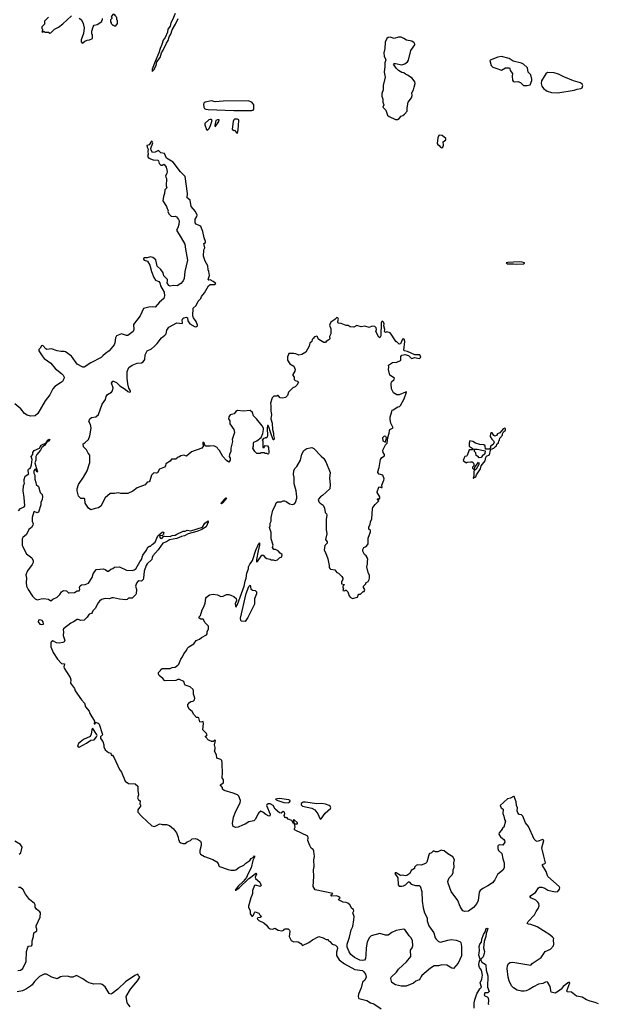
# Model space of a CAD drawing. Extents: x 2239831 to 2395310, y 665973 to 772585.
# Tile 94 of 144: x 2328792 to 2336866, y 721615 to 735387. Entities that reach past the tile are written whole.
import ezdxf

# ---------------------------------------------------------------- set-up
doc = ezdxf.new("R2010")
doc.units = 0

msp = doc.modelspace()

# ---------------------------------------------------------------- linework, layer by layer
at = {"layer": '0CON20XD'}
for points in [[(2329195, 735420), (2329140, 735365), (2329140, 735325), (2329103, 735287), (2329100, 735265), (2329110, 735255), (2329110, 735235), (2329102, 735222), (2329115, 735210), (2329125, 735220), (2329135, 735220), (2329145, 735210), (2329195, 735210), (2329215, 735200), (2329225, 735202), (2329280, 735255), (2329335, 735282), (2329393, 735327), (2329515, 735440)], [(2329625, 735408), (2329656, 735386), (2329680, 735335), (2329694, 735275), (2329686, 735194), (2329652, 735105), (2329650, 735075), (2329665, 735060)], [(2329665, 735060), (2329675, 735062), (2329703, 735087), (2329735, 735100), (2329767, 735103), (2329810, 735125), (2329810, 735175), (2329800, 735185), (2329800, 735225), (2329818, 735285), (2329835, 735308), (2329875, 735320), (2329938, 735362), (2329940, 735375), (2329950, 735385), (2329950, 735405)], [(2330135, 735300), (2330160, 735335), (2330160, 735375), (2330150, 735385), (2330150, 735415), (2330140, 735425), (2330138, 735438), (2330115, 735460), (2330095, 735460), (2330070, 735425), (2330080, 735415), (2330080, 735405), (2330060, 735385), (2330060, 735355), (2330070, 735345), (2330070, 735335), (2330095, 735310), (2330105, 735310), (2330115, 735300), (2330135, 735300)], [(2330964, 735475), (2330927, 735383), (2330903, 735345), (2330893, 735295), (2330864, 735255), (2330857, 735213), (2330824, 735136), (2330798, 735102), (2330781, 735039), (2330754, 734985), (2330738, 734922), (2330687, 734803), (2330642, 734695), (2330645, 734662)], [(2330645, 734662), (2330667, 734685), (2330699, 734745), (2330711, 734799), (2330755, 734859), (2330774, 734925), (2330799, 734961), (2330842, 735058), (2330865, 735095), (2330881, 735149), (2330903, 735185), (2330924, 735245), (2330972, 735325), (2331009, 735405)], [(2334075, 733991), (2334098, 734005), (2334125, 734037), (2334148, 734045), (2334172, 734065), (2334207, 734105), (2334207, 734155), (2334221, 734235), (2334270, 734295), (2334277, 734325), (2334272, 734365), (2334296, 734404), (2334304, 734445), (2334322, 734495), (2334316, 734516), (2334277, 734567), (2334215, 734611), (2334185, 734624), (2334162, 734642), (2334135, 734648), (2334085, 734678), (2334055, 734707), (2334018, 734765), (2334025, 734772), (2334045, 734774), (2334135, 734757), (2334175, 734770), (2334215, 734797), (2334228, 734822), (2334260, 734955), (2334315, 735035), (2334317, 735045), (2334304, 735065), (2334275, 735088), (2334201, 735101), (2334163, 735125), (2334125, 735140), (2334085, 735143), (2334025, 735124), (2333970, 735140), (2333944, 735136), (2333925, 735125), (2333899, 735071), (2333895, 734985), (2333883, 734925), (2333885, 734875), (2333908, 734825), (2333898, 734785), (2333897, 734733), (2333886, 734655), (2333900, 734585), (2333874, 734466), (2333873, 734405), (2333854, 734356), (2333852, 734318), (2333867, 734275), (2333868, 734235), (2333882, 734195), (2333870, 734165), (2333909, 734119), (2333935, 734051), (2333955, 734033), (2334045, 733992), (2334075, 733991)], [(2335885, 734465), (2335928, 734475), (2335951, 734535), (2335953, 734555), (2335938, 734615), (2335901, 734655), (2335892, 734715), (2335834, 734765), (2335808, 734778), (2335688, 734808), (2335635, 734844), (2335525, 734871), (2335475, 734863), (2335368, 734822), (2335364, 734815), (2335382, 734745), (2335405, 734721), (2335450, 734710), (2335525, 734679), (2335585, 734712), (2335639, 734715), (2335645, 734705), (2335648, 734675), (2335681, 734635), (2335675, 734595), (2335682, 734542), (2335691, 734525), (2335705, 734519), (2335755, 734523), (2335795, 734506), (2335835, 734465), (2335885, 734465)], [(2336315, 734363), (2336545, 734400), (2336584, 734416), (2336634, 734425), (2336655, 734435), (2336666, 734465), (2336656, 734485), (2336632, 734505), (2336535, 734532), (2336399, 734589), (2336325, 734627), (2336265, 734644), (2336171, 734649), (2336145, 734628), (2336088, 734532), (2336080, 734495), (2336092, 734455), (2336114, 734424), (2336165, 734385), (2336225, 734368), (2336315, 734363)], [(2332035, 734115), (2332055, 734121), (2332066, 734134), (2332067, 734197), (2332035, 734232), (2331985, 734250), (2331635, 734246), (2331525, 734239), (2331475, 734251), (2331385, 734234), (2331371, 734225), (2331361, 734205), (2331364, 734165), (2331376, 734145), (2331392, 734135), (2331425, 734130), (2331787, 734117), (2332035, 734115)], [(2331415, 733840), (2331435, 733860), (2331453, 733895), (2331482, 733975), (2331475, 733989), (2331455, 733992), (2331436, 733985), (2331382, 733935), (2331380, 733915), (2331403, 733853), (2331415, 733840)], [(2331525, 733890), (2331576, 733964), (2331580, 733985), (2331555, 733988), (2331533, 733975), (2331520, 733905), (2331525, 733890)], [(2331835, 733800), (2331846, 733845), (2331857, 733975), (2331854, 733985), (2331837, 733995), (2331795, 733995), (2331783, 733985), (2331778, 733965), (2331764, 733854), (2331775, 733838), (2331795, 733840), (2331822, 733802), (2331835, 733800)], [(2334695, 733594), (2334705, 733603), (2334715, 733632), (2334712, 733678), (2334748, 733705), (2334747, 733725), (2334697, 733765), (2334665, 733772), (2334651, 733765), (2334636, 733735), (2334626, 733655), (2334635, 733639), (2334658, 733628), (2334675, 733603), (2334695, 733594)], [(2332299, 729619), (2332275, 729692), (2332265, 729710), (2332255, 729710), (2332250, 729675), (2332258, 729565), (2332245, 729540), (2332225, 729540), (2332218, 729532), (2332202, 729528), (2332180, 729505), (2332190, 729495), (2332192, 729402), (2332208, 729402), (2332212, 729418), (2332225, 729430), (2332258, 729428), (2332272, 729405), (2332276, 729335), (2332270, 729315), (2332265, 729310), (2332245, 729320), (2332225, 729320), (2332215, 729330), (2332165, 729330), (2332155, 729320), (2332135, 729318), (2332105, 729320), (2332077, 729347), (2332053, 729395), (2332062, 729425), (2332058, 729465), (2332065, 729478), (2332105, 729498), (2332168, 729542), (2332192, 729598), (2332198, 729655), (2332198, 729675), (2332182, 729705), (2332104, 729804), (2332062, 729845), (2332044, 729895), (2332015, 729920), (2331915, 729912), (2331835, 729919), (2331812, 729905), (2331790, 729875), (2331735, 729858), (2331715, 729830), (2331712, 729805), (2331728, 729775), (2331730, 729735), (2331787, 729655), (2331794, 729615), (2331761, 729515), (2331766, 729485), (2331741, 729395), (2331743, 729345), (2331723, 729303), (2331722, 729275), (2331732, 729255), (2331733, 729227), (2331715, 729200), (2331681, 729221), (2331632, 729275), (2331585, 729360), (2331560, 729385), (2331550, 729405), (2331505, 729428), (2331455, 729420), (2331395, 729420), (2331380, 729435), (2331375, 729460), (2331353, 729477), (2331350, 729455), (2331360, 729425), (2331340, 729395), (2331195, 729342), (2331125, 729282), (2331085, 729298), (2331045, 729288), (2331025, 729272), (2331005, 729268), (2330975, 729240), (2330915, 729238), (2330895, 729210), (2330834, 729176), (2330828, 729145), (2330815, 729130), (2330745, 729098), (2330719, 729051), (2330705, 729042), (2330665, 729048), (2330633, 729015), (2330613, 728937), (2330600, 728925), (2330575, 728918), (2330545, 728882), (2330435, 728837), (2330375, 728793), (2330305, 728759), (2330205, 728760), (2330175, 728767), (2330115, 728760), (2330055, 728762), (2329985, 728698), (2329925, 728582), (2329895, 728560), (2329845, 728549), (2329785, 728533), (2329754, 728554), (2329706, 728625), (2329702, 728685), (2329695, 728692), (2329645, 728690), (2329632, 728702), (2329614, 728724), (2329597, 728797), (2329597, 728823), (2329616, 728885), (2329684, 728986), (2329733, 729077), (2329770, 729195), (2329773, 729295), (2329748, 729325), (2329725, 729370), (2329682, 729412), (2329680, 729455), (2329709, 729471), (2329752, 729515), (2329772, 729565), (2329791, 729675), (2329780, 729725), (2329758, 729765), (2329772, 729805), (2329795, 729824), (2329855, 729834), (2329895, 729866), (2329943, 730007), (2329992, 730075), (2330002, 730118), (2330021, 730145), (2330075, 730175), (2330089, 730195), (2330097, 730237), (2330077, 730305), (2330095, 730332), (2330105, 730332), (2330145, 730313), (2330190, 730265), (2330265, 730217), (2330302, 730185), (2330325, 730176), (2330340, 730180), (2330341, 730195), (2330319, 730235), (2330302, 730292), (2330292, 730375), (2330295, 730465), (2330317, 730523), (2330365, 730553), (2330435, 730582), (2330495, 730587), (2330519, 730601), (2330543, 730635), (2330545, 730698), (2330573, 730755), (2330634, 730785), (2330678, 730822), (2330715, 730859), (2330775, 730935), (2330823, 730975), (2330837, 730995), (2330850, 731045), (2330875, 731087), (2330987, 731147), (2331061, 731139), (2331067, 731145), (2331063, 731185), (2331073, 731207), (2331085, 731217), (2331125, 731228), (2331137, 731215), (2331143, 731175), (2331172, 731132), (2331245, 731091), (2331265, 731095), (2331276, 731105), (2331279, 731115), (2331261, 731165), (2331222, 731215), (2331212, 731245), (2331215, 731353), (2331260, 731390), (2331285, 731452), (2331324, 731486), (2331335, 731517), (2331376, 731565), (2331432, 731665), (2331455, 731682), (2331516, 731684), (2331534, 731695), (2331496, 731726), (2331455, 731747), (2331434, 731744), (2331428, 731755), (2331443, 731807), (2331436, 731866), (2331426, 731886), (2331424, 731945), (2331385, 732008), (2331361, 732081), (2331365, 732168), (2331379, 732195), (2331368, 732255), (2331388, 732272), (2331391, 732285), (2331369, 732335), (2331354, 732425), (2331324, 732495), (2331312, 732505), (2331257, 732525), (2331244, 732544), (2331244, 732595), (2331268, 732632), (2331271, 732655), (2331251, 732705), (2331189, 732775), (2331174, 732864), (2331134, 732895), (2331138, 732955), (2331104, 733195), (2331040, 733260), (2330939, 733395), (2330842, 733452), (2330815, 733516), (2330766, 733526), (2330733, 733557), (2330685, 733534), (2330648, 733528), (2330630, 733560), (2330623, 733585), (2330653, 733665), (2330645, 733682), (2330635, 733686), (2330603, 733637), (2330570, 733625), (2330572, 733605), (2330590, 733575), (2330582, 733545), (2330590, 733505), (2330578, 733475), (2330595, 733450), (2330658, 733425), (2330724, 733424), (2330733, 733413), (2330743, 733375), (2330765, 733352), (2330785, 733352), (2330807, 733367), (2330818, 733358), (2330837, 733325), (2330852, 733265), (2330848, 733235), (2330832, 733205), (2330833, 733185), (2330843, 733165), (2330840, 733065), (2330847, 733035), (2330822, 733005), (2330818, 732955), (2330802, 732915), (2330793, 732855), (2330846, 732775), (2330852, 732745), (2330867, 732717), (2330862, 732705), (2330875, 732672), (2330908, 732638), (2330935, 732633), (2330965, 732639), (2330985, 732631), (2331014, 732594), (2331020, 732575), (2331017, 732523), (2331004, 732476), (2330984, 732445), (2331047, 732337), (2331100, 732245), (2331108, 732175), (2331139, 732025), (2331100, 731865), (2331093, 731767), (2331075, 731734), (2331045, 731698), (2330995, 731662), (2330935, 731668), (2330895, 731661), (2330875, 731671), (2330851, 731705), (2330860, 731735), (2330856, 731755), (2330809, 731805), (2330796, 731845), (2330767, 731895), (2330715, 731938), (2330696, 732026), (2330655, 732059), (2330618, 732072), (2330576, 732054), (2330535, 732056), (2330523, 732045), (2330523, 732035), (2330533, 732023), (2330577, 732007), (2330613, 731955), (2330632, 731865), (2330665, 731783), (2330692, 731742), (2330735, 731723), (2330752, 731705), (2330762, 731662), (2330810, 731575), (2330815, 731525), (2330808, 731485), (2330746, 731435), (2330685, 731364), (2330649, 731369), (2330595, 731364), (2330524, 731345), (2330475, 731245), (2330382, 731125), (2330389, 731055), (2330377, 731025), (2330305, 730971), (2330285, 730971), (2330215, 730992), (2330146, 730964), (2330130, 730935), (2330122, 730865), (2330112, 730838), (2330043, 730755), (2329991, 730719), (2329955, 730684), (2329929, 730661), (2329785, 730588), (2329695, 730526), (2329675, 730526), (2329595, 730571), (2329515, 730679), (2329431, 730741), (2329415, 730748), (2329365, 730747), (2329315, 730756), (2329235, 730782), (2329172, 730772), (2329155, 730782), (2329115, 730829), (2329095, 730827), (2329078, 730792), (2329058, 730775), (2329057, 730755), (2329105, 730685), (2329135, 730649), (2329226, 730585), (2329286, 730506), (2329375, 730439), (2329398, 730415), (2329412, 730385), (2329411, 730365), (2329388, 730325), (2329364, 730306), (2329285, 730254), (2329253, 730225), (2329212, 730138), (2329146, 730055), (2329045, 729877), (2329008, 729845), (2328945, 729841), (2328895, 729856), (2328861, 729881), (2328806, 729945), (2328725, 730016)], [(2335735, 731966), (2335835, 731973), (2335848, 731982), (2335847, 731987), (2335816, 731996), (2335775, 731999), (2335615, 731992), (2335590, 731985), (2335604, 731974), (2335695, 731973), (2335735, 731966)], [(2332191, 724305), (2332165, 724316), (2332136, 724294), (2332121, 724275), (2332090, 724205), (2332065, 724183), (2331993, 724167), (2331945, 724137), (2331905, 724123), (2331845, 724092), (2331815, 724090), (2331774, 724104), (2331765, 724145), (2331782, 724235), (2331812, 724318), (2331875, 724433), (2331879, 724465), (2331855, 724525), (2331835, 724545), (2331775, 724570), (2331648, 724605), (2331628, 724625), (2331628, 724648), (2331593, 724685), (2331642, 724715), (2331642, 724755), (2331622, 724785), (2331620, 724805), (2331626, 724835), (2331624, 724995), (2331616, 725025), (2331605, 725038), (2331549, 725059), (2331543, 725105), (2331516, 725155), (2331522, 725188), (2331526, 725205), (2331517, 725245), (2331530, 725305), (2331515, 725310), (2331498, 725292), (2331475, 725290), (2331468, 725298), (2331432, 725312), (2331390, 725355), (2331390, 725365), (2331405, 725370), (2331412, 725385), (2331403, 725405), (2331351, 725455), (2331359, 725545), (2331355, 725570), (2331325, 725560), (2331310, 725565), (2331295, 725620), (2331287, 725627), (2331265, 725628), (2331225, 725668), (2331205, 725713), (2331162, 725745), (2331142, 725785), (2331143, 725807), (2331164, 725836), (2331185, 725850), (2331217, 725853), (2331237, 725873), (2331238, 725895), (2331220, 725955), (2331222, 725995), (2331215, 726020), (2331177, 726057), (2331105, 726078), (2331098, 726085), (2331085, 726130), (2331025, 726158), (2331003, 726157), (2330975, 726142), (2330825, 726138), (2330814, 726144), (2330793, 726173), (2330740, 726215), (2330730, 726235), (2330730, 726255), (2330760, 726285), (2330764, 726296), (2330785, 726312), (2330895, 726310), (2330925, 726326), (2330965, 726331), (2331002, 726358), (2331016, 726374), (2331044, 726445), (2331069, 726475), (2331084, 726516), (2331122, 726565), (2331138, 726595), (2331157, 726613), (2331225, 726658), (2331260, 726705), (2331306, 726724), (2331335, 726748), (2331405, 726783), (2331412, 726795), (2331413, 726825), (2331429, 726865), (2331430, 726905), (2331385, 726952), (2331355, 727000), (2331325, 727000), (2331302, 727015), (2331302, 727035), (2331320, 727055), (2331342, 727135), (2331367, 727175), (2331383, 727225), (2331393, 727295), (2331402, 727308), (2331445, 727342), (2331495, 727353), (2331555, 727342), (2331605, 727318), (2331637, 727323), (2331685, 727348), (2331715, 727348), (2331745, 727338), (2331785, 727318), (2331820, 727290), (2331823, 727265), (2331806, 727215), (2331815, 727170), (2331835, 727205), (2331929, 727465), (2331945, 727535), (2331960, 727575), (2331967, 727645), (2331990, 727705), (2331992, 727735), (2332009, 727771), (2332027, 727793), (2332046, 727824), (2332095, 727968), (2332135, 728060), (2332145, 728070), (2332146, 728035), (2332124, 727956), (2332101, 727835), (2332102, 727802), (2332115, 727810), (2332175, 727897), (2332197, 727897), (2332224, 727864), (2332245, 727852), (2332292, 727842), (2332305, 727832), (2332335, 727832), (2332365, 727822), (2332395, 727830), (2332425, 727862), (2332458, 727872), (2332460, 727905), (2332434, 727924), (2332405, 727957), (2332366, 727976), (2332345, 727978), (2332328, 728005), (2332333, 728035), (2332307, 728127), (2332306, 728215), (2332286, 728285), (2332294, 728306), (2332293, 728345), (2332306, 728374), (2332308, 728425), (2332329, 728525), (2332361, 728585), (2332375, 728627), (2332395, 728642), (2332445, 728642), (2332477, 728657), (2332495, 728657), (2332515, 728647), (2332562, 728615), (2332605, 728606), (2332635, 728614), (2332649, 728635), (2332666, 728694), (2332666, 728715), (2332658, 728798), (2332630, 728895), (2332628, 728982), (2332620, 729025), (2332623, 729075), (2332639, 729111), (2332664, 729136), (2332718, 729225), (2332735, 729310), (2332765, 729362), (2332805, 729391), (2332875, 729404), (2332905, 729390), (2333005, 729282), (2333045, 729248), (2333070, 729205), (2333133, 729055), (2333124, 728974), (2333131, 728885), (2333126, 728825), (2333026, 728734), (2332997, 728715), (2332966, 728675), (2332974, 728644), (2332992, 728625), (2333035, 728598), (2333053, 728555), (2333063, 728493), (2333080, 728475), (2333087, 728455), (2333074, 728395), (2333077, 728255), (2333084, 728195), (2333066, 728115), (2333088, 728085), (2333092, 728065), (2333058, 728032), (2333046, 727965), (2333066, 727935), (2333100, 727845), (2333118, 727755), (2333118, 727725), (2333125, 727710), (2333135, 727700), (2333195, 727690), (2333224, 727654), (2333250, 727645), (2333295, 727600), (2333307, 727577), (2333308, 727555), (2333292, 727525), (2333290, 727495), (2333330, 727485), (2333310, 727465), (2333310, 727445), (2333320, 727435), (2333310, 727405), (2333335, 727400), (2333342, 727408), (2333355, 727410), (2333380, 727385), (2333398, 727328), (2333411, 727311), (2333445, 727290), (2333515, 727310), (2333522, 727338), (2333535, 727350), (2333555, 727350), (2333595, 727390), (2333605, 727390), (2333618, 727415), (2333600, 727445), (2333600, 727465), (2333630, 727495), (2333632, 727508), (2333665, 727530), (2333677, 727555), (2333682, 727575), (2333682, 727612), (2333663, 727653), (2333643, 727735), (2333652, 727775), (2333652, 727815), (2333660, 727835), (2333650, 727865), (2333636, 727886), (2333612, 727905), (2333588, 727955), (2333588, 727975), (2333602, 728005), (2333635, 728020), (2333655, 728040), (2333662, 728058), (2333663, 728135), (2333697, 728225), (2333695, 728240), (2333673, 728263), (2333673, 728293), (2333692, 728325), (2333697, 728365), (2333716, 728404), (2333724, 728546), (2333730, 728565), (2333760, 728605), (2333810, 728655), (2333795, 728670), (2333795, 728680), (2333805, 728690), (2333815, 728680), (2333827, 728693), (2333828, 728715), (2333790, 728775), (2333790, 728785), (2333812, 728848), (2333825, 728852), (2333845, 728842), (2333860, 728845), (2333856, 728875), (2333883, 728945), (2333886, 728966), (2333868, 729018), (2333815, 729028), (2333798, 729055), (2333798, 729065), (2333818, 729125), (2333836, 729234), (2333855, 729262), (2333892, 729285), (2333892, 729305), (2333873, 729333), (2333870, 729365), (2333905, 729440), (2333928, 729465), (2333938, 729545), (2333956, 729605), (2333960, 729640), (2333967, 729653), (2334012, 729678), (2333982, 729745), (2333970, 729795), (2333971, 729829), (2333992, 729905), (2334000, 729925), (2334012, 729932), (2334078, 729972), (2334100, 729975), (2334115, 729990), (2334168, 730085), (2334200, 730175), (2334195, 730180), (2334185, 730178), (2334095, 730142), (2334065, 730142), (2334015, 730170), (2333988, 730225), (2333983, 730295), (2333989, 730321), (2334028, 730355), (2334032, 730375), (2333968, 730415), (2333946, 730494), (2333952, 730525), (2333948, 730555), (2334005, 730592), (2334065, 730598), (2334115, 730620), (2334120, 730625), (2334118, 730675), (2334132, 730695), (2334155, 730701), (2334175, 730703), (2334225, 730690), (2334265, 730652), (2334275, 730650), (2334315, 730664), (2334375, 730650), (2334387, 730653), (2334398, 730665), (2334385, 730697), (2334315, 730699), (2334215, 730748), (2334170, 730755), (2334164, 730765), (2334178, 730885), (2334165, 730917), (2334155, 730923), (2334145, 730918), (2334115, 730852), (2334095, 730850), (2334065, 730880), (2334055, 730880), (2334028, 730925), (2333996, 730976), (2333970, 731005), (2333925, 731020), (2333905, 731012), (2333890, 731025), (2333894, 731055), (2333882, 731105), (2333885, 731135), (2333878, 731158), (2333865, 731169), (2333853, 731165), (2333843, 731145), (2333842, 730965), (2333825, 730938), (2333814, 730944), (2333772, 731025), (2333780, 731055), (2333776, 731075), (2333755, 731094), (2333721, 731099), (2333675, 731080), (2333615, 731102), (2333565, 731092), (2333505, 731108), (2333462, 731088), (2333411, 731091), (2333385, 731110), (2333355, 731109), (2333285, 731138), (2333245, 731143), (2333240, 731165), (2333247, 731197), (2333238, 731218), (2333225, 731220), (2333197, 731193), (2333142, 731155), (2333122, 731115), (2333140, 731065), (2333143, 731035), (2333141, 730995), (2333124, 730956), (2333126, 730924), (2333115, 730908), (2333075, 730888), (2333065, 730870), (2333045, 730872), (2332975, 730913), (2332964, 730925), (2332955, 730950), (2332945, 730958), (2332915, 730950), (2332892, 730928), (2332878, 730912), (2332876, 730884), (2332849, 730861), (2332840, 730820), (2332792, 730738), (2332737, 730703), (2332695, 730696), (2332650, 730715), (2332625, 730719), (2332555, 730718), (2332548, 730705), (2332537, 730673), (2332536, 730625), (2332569, 730575), (2332625, 730542), (2332642, 730495), (2332637, 730473), (2332608, 730425), (2332608, 730408), (2332628, 730385), (2332630, 730355), (2332645, 730340), (2332675, 730330), (2332688, 730315), (2332668, 730275), (2332645, 730252), (2332611, 730239), (2332550, 730175), (2332535, 730130), (2332507, 730103), (2332465, 730092), (2332435, 730100), (2332405, 730130), (2332395, 730130), (2332385, 730122), (2332345, 730123), (2332322, 730098), (2332296, 730024), (2332304, 729985), (2332302, 729912), (2332312, 729865), (2332302, 729805), (2332321, 729745), (2332328, 729655), (2332342, 729605), (2332339, 729569), (2332349, 729535), (2332345, 729510), (2332335, 729512), (2332299, 729619)], [(2335135, 728970), (2335140, 728980), (2335166, 728994), (2335178, 729022), (2335234, 729106), (2335244, 729145), (2335300, 729215), (2335309, 729265), (2335318, 729282), (2335358, 729302), (2335372, 729368), (2335382, 729378), (2335418, 729392), (2335442, 729418), (2335458, 729425), (2335462, 729448), (2335485, 729470), (2335490, 729495), (2335500, 729505), (2335502, 729535), (2335540, 729575), (2335542, 729595), (2335556, 729624), (2335581, 729645), (2335583, 729665), (2335575, 729673), (2335550, 729665), (2335505, 729608), (2335470, 729595), (2335455, 729572), (2335435, 729563), (2335421, 729571), (2335398, 729608), (2335385, 729610), (2335372, 729598), (2335368, 729555), (2335391, 729521), (2335417, 729497), (2335423, 729477), (2335410, 729445), (2335375, 729420), (2335372, 729398), (2335355, 729380), (2335302, 729382), (2335300, 729425), (2335282, 729442), (2335225, 729443), (2335164, 729464), (2335125, 729486), (2335085, 729497), (2335074, 729465), (2335075, 729420), (2335130, 729385), (2335115, 729370), (2335075, 729370), (2335047, 729293), (2335037, 729283), (2335015, 729276), (2335005, 729260), (2334991, 729221), (2335028, 729192), (2335035, 729190), (2335045, 729200), (2335095, 729203), (2335115, 729203), (2335132, 729192), (2335142, 729175), (2335142, 729148), (2335122, 729128), (2335120, 729115), (2335135, 729100), (2335148, 729102), (2335153, 729127), (2335194, 729186), (2335205, 729198), (2335212, 729185), (2335210, 729165), (2335175, 729102), (2335152, 729088), (2335138, 729072), (2335139, 729001), (2335130, 728975), (2335135, 728970)], [(2328773, 728517), (2328805, 728551), (2328855, 728573), (2328863, 728585), (2328856, 728705), (2328839, 728795), (2328844, 728865), (2328860, 728905), (2328853, 728925), (2328854, 728954), (2328870, 729000), (2328920, 729035), (2328913, 729043), (2328910, 729085), (2328915, 729098), (2328941, 729119), (2328957, 729163), (2328966, 729235), (2328954, 729275), (2328976, 729305), (2328976, 729335), (2328995, 729359), (2329068, 729392), (2329092, 729438), (2329162, 729468), (2329184, 729506), (2329205, 729518), (2329212, 729515), (2329195, 729490), (2329168, 729472), (2329144, 729435), (2329102, 729405), (2329081, 729365), (2329031, 729305), (2329017, 729275), (2329016, 729225), (2329003, 729187), (2329014, 729155), (2329042, 729065), (2329035, 729060), (2329015, 729100), (2329005, 729097), (2328989, 729075), (2328991, 729045), (2329004, 729015), (2329002, 728962), (2329019, 728915), (2329021, 728885), (2329055, 728858), (2329079, 728775), (2329107, 728745), (2329112, 728715), (2329104, 728675), (2329087, 728635), (2329087, 728603), (2329055, 728500), (2329035, 728491), (2328995, 728508), (2328988, 728502), (2328967, 728425), (2328966, 728375), (2328980, 728335), (2328977, 728315), (2328955, 728286), (2328919, 728255), (2328886, 728185), (2328834, 728145), (2328826, 728125), (2328828, 728038), (2328834, 728015), (2328888, 727915), (2328961, 727861), (2328978, 727818), (2328978, 727795), (2328968, 727765), (2328901, 727679)], [(2333905, 729480), (2333918, 729538), (2333910, 729555), (2333885, 729560), (2333863, 729537), (2333863, 729523), (2333870, 729515), (2333870, 729495), (2333905, 729480)], [(2335215, 729260), (2335195, 729280), (2335185, 729280), (2335172, 729292), (2335167, 729327), (2335150, 729345), (2335150, 729365), (2335142, 729378), (2335185, 729378), (2335298, 729358), (2335292, 729315), (2335257, 729283), (2335245, 729262), (2335215, 729260)], [(2331615, 728617), (2331610, 728620), (2331615, 728636), (2331658, 728685), (2331675, 728697), (2331682, 728695), (2331675, 728678), (2331625, 728624), (2331615, 728617)], [(2328901, 727679), (2328877, 727623), (2328886, 727574), (2328880, 727515), (2328887, 727465), (2328908, 727418), (2328973, 727323), (2329008, 727285), (2329034, 727274), (2329092, 727288), (2329125, 727290), (2329195, 727282), (2329225, 727258), (2329256, 727284), (2329315, 727311), (2329352, 727345), (2329374, 727386), (2329405, 727402), (2329445, 727400), (2329475, 727372), (2329485, 727370), (2329556, 727374), (2329595, 727397), (2329625, 727400), (2329633, 727417), (2329630, 727445), (2329635, 727468), (2329655, 727482), (2329705, 727487), (2329753, 727507), (2329803, 727585), (2329817, 727635), (2329860, 727695), (2329965, 727704), (2329988, 727698), (2330020, 727675), (2330035, 727673), (2330065, 727700), (2330095, 727712), (2330115, 727730), (2330185, 727734), (2330287, 727687), (2330365, 727682), (2330393, 727693), (2330415, 727708), (2330471, 727805), (2330496, 727835), (2330514, 727895), (2330565, 727968), (2330583, 728007), (2330605, 728022), (2330620, 728025), (2330642, 728048), (2330685, 728077), (2330725, 728170), (2330785, 728218), (2330795, 728222), (2330808, 728215), (2330797, 728183), (2330787, 728173), (2330752, 728168), (2330748, 728155), (2330762, 728135), (2330775, 728130), (2330785, 728134), (2330803, 728157), (2330818, 728162), (2330895, 728159), (2330925, 728173), (2330965, 728175), (2330988, 728192), (2331075, 728231), (2331105, 728235), (2331135, 728247), (2331185, 728239), (2331345, 728291), (2331381, 728345), (2331425, 728377), (2331425, 728360), (2331397, 728293), (2331336, 728255), (2331269, 728229), (2331145, 728194), (2331095, 728167), (2331055, 728160), (2330989, 728131), (2330885, 728111), (2330845, 728085), (2330794, 728066), (2330728, 727971), (2330655, 727889), (2330644, 727865), (2330641, 727835), (2330575, 727778), (2330560, 727755), (2330532, 727675), (2330524, 727575), (2330516, 727555), (2330495, 727534), (2330455, 727537), (2330445, 727531), (2330424, 727505), (2330412, 727465), (2330426, 727415), (2330420, 727355), (2330413, 727345), (2330365, 727297), (2330315, 727297), (2330292, 727278), (2330275, 727273), (2330185, 727283), (2330105, 727302), (2330078, 727302), (2330045, 727288), (2329985, 727291), (2329933, 727275), (2329907, 727255), (2329889, 727231), (2329845, 727150), (2329815, 727120), (2329806, 727094), (2329795, 727082), (2329765, 727072), (2329735, 727028), (2329695, 726987), (2329645, 726982), (2329608, 726998), (2329595, 726997), (2329545, 726963), (2329505, 726947), (2329406, 726865), (2329399, 726855), (2329403, 726825), (2329400, 726775), (2329422, 726705), (2329413, 726687), (2329395, 726678), (2329345, 726668), (2329305, 726672), (2329255, 726699), (2329235, 726687), (2329228, 726675), (2329227, 726615), (2329259, 726535), (2329320, 726445), (2329375, 726382), (2329418, 726378), (2329408, 726335), (2329412, 726315), (2329497, 726185), (2329508, 726155), (2329501, 726105), (2329558, 726032), (2329569, 725999), (2329655, 725873), (2329696, 725825), (2329710, 725775), (2329763, 725715), (2329772, 725685), (2329838, 725575), (2329835, 725540), (2329845, 725540), (2329852, 725558), (2329863, 725557), (2329888, 725548), (2329903, 725535), (2329946, 725404), (2329948, 725385), (2329923, 725355), (2329923, 725335), (2329955, 725290), (2329968, 725245), (2329968, 725215), (2329988, 725175), (2330035, 725138), (2330065, 725130), (2330072, 725102), (2330088, 725098), (2330113, 725065), (2330189, 724899), (2330214, 724864), (2330266, 724736), (2330315, 724703), (2330405, 724700), (2330443, 724665), (2330442, 724605), (2330452, 724545), (2330440, 724505), (2330452, 724475), (2330475, 724460), (2330473, 724415), (2330480, 724405), (2330480, 724385), (2330443, 724335), (2330441, 724305), (2330500, 724240), (2330640, 724110), (2330675, 724100), (2330740, 724135), (2330755, 724138), (2330785, 724130), (2330845, 724130), (2330886, 724116), (2330940, 724070), (2330984, 724014), (2331008, 723955), (2331010, 723915), (2331020, 723905), (2331022, 723892), (2331043, 723873), (2331073, 723863), (2331107, 723863), (2331133, 723887), (2331180, 723905), (2331205, 723928), (2331245, 723933), (2331278, 723925), (2331318, 723895), (2331329, 723869), (2331329, 723835), (2331311, 723765), (2331311, 723735), (2331321, 723715), (2331376, 723685), (2331490, 723640), (2331547, 723607), (2331564, 723585), (2331574, 723554), (2331585, 723544), (2331705, 723500), (2331745, 723491), (2331795, 723491), (2331815, 723497), (2331855, 723527), (2331925, 723563), (2331952, 723588), (2332011, 723625), (2332026, 723655), (2332058, 723672), (2332075, 723692), (2332076, 723675), (2332053, 723625), (2332027, 723525), (2331980, 723435), (2331962, 723388), (2331916, 723334), (2331845, 723268), (2331802, 723212), (2331815, 723212), (2331859, 723245), (2331994, 723376), (2332020, 723390), (2332095, 723450), (2332100, 723435), (2332085, 723395), (2332087, 723377), (2332150, 723325), (2332168, 723275), (2332155, 723263), (2332095, 723284), (2332075, 723278), (2332044, 723205), (2332044, 723165), (2332036, 723135), (2332021, 723105), (2331990, 722990), (2331988, 722975), (2332012, 722925), (2332015, 722882), (2332035, 722850), (2332045, 722850), (2332059, 722861), (2332075, 722900), (2332085, 722908), (2332135, 722890), (2332145, 722870), (2332170, 722845), (2332155, 722830), (2332120, 722825), (2332112, 722815), (2332118, 722805), (2332135, 722788), (2332204, 722754), (2332241, 722721), (2332265, 722689), (2332293, 722673), (2332332, 722668), (2332358, 722678), (2332405, 722654), (2332455, 722644), (2332485, 722653), (2332490, 722665), (2332505, 722673), (2332545, 722670), (2332563, 722653), (2332569, 722635), (2332557, 722565), (2332588, 722508), (2332625, 722490), (2332665, 722492), (2332685, 722488), (2332724, 722465), (2332745, 722437), (2332835, 722479), (2332885, 722515), (2332975, 722564), (2333035, 722546), (2333075, 722520), (2333105, 722520), (2333110, 722505), (2333126, 722496), (2333162, 722455), (2333205, 722444), (2333229, 722419), (2333236, 722395), (2333222, 722345), (2333222, 722298), (2333259, 722239), (2333331, 722181), (2333475, 722103), (2333585, 722086), (2333600, 722075), (2333626, 722036), (2333636, 721995), (2333615, 721955), (2333586, 721925), (2333566, 721845), (2333528, 721755), (2333524, 721724), (2333528, 721705), (2333535, 721698), (2333645, 721668), (2333695, 721638), (2333744, 721624), (2333845, 721553)], [(2331945, 726970), (2331892, 726972), (2331884, 726984), (2331879, 727015), (2331959, 727361), (2331995, 727460), (2332015, 727478), (2332025, 727427), (2332045, 727410), (2332085, 727402), (2332100, 727385), (2332100, 727355), (2332076, 727285), (2332076, 727214), (2331982, 727025), (2331945, 726970)], [(2329095, 726927), (2329125, 726933), (2329120, 726965), (2329105, 726983), (2329075, 726991), (2329054, 726986), (2329050, 726965), (2329075, 726933), (2329095, 726927)], [(2329625, 725214), (2329725, 725267), (2329785, 725310), (2329832, 725315), (2329867, 725355), (2329873, 725375), (2329867, 725395), (2329815, 725472), (2329805, 725470), (2329798, 725455), (2329793, 725395), (2329779, 725361), (2329685, 725318), (2329612, 725265), (2329598, 725225), (2329625, 725214)], [(2336882, 721622), (2336835, 721642), (2336765, 721658), (2336715, 721677), (2336655, 721713), (2336575, 721730), (2336505, 721783), (2336445, 721790), (2336440, 721805), (2336481, 721915), (2336475, 721923), (2336455, 721917), (2336427, 721893), (2336388, 721865), (2336362, 721825), (2336325, 721798), (2336275, 721772), (2336220, 721785), (2336208, 721865), (2336175, 721920), (2336165, 721928), (2336143, 721927), (2336105, 721908), (2336045, 721898), (2335975, 721862), (2335916, 721824), (2335870, 721805), (2335845, 721797), (2335805, 721797), (2335745, 721811), (2335694, 721845), (2335666, 721875), (2335633, 721945), (2335621, 721995), (2335608, 722115), (2335611, 722155), (2335624, 722186), (2335650, 722200), (2335686, 722204), (2335935, 722162), (2335958, 722185), (2336082, 722268), (2336136, 722354), (2336210, 722385), (2336253, 722435), (2336261, 722455), (2336252, 722515), (2336257, 722535), (2336242, 722555), (2336205, 722588), (2336025, 722698), (2335935, 722730), (2335904, 722734), (2335888, 722745), (2335900, 722775), (2335988, 722865), (2336011, 722915), (2336040, 722955), (2336053, 722995), (2336050, 723025), (2336036, 723046), (2336005, 723071), (2335938, 723105), (2335925, 723128), (2336001, 723179), (2336045, 723243), (2336060, 723255), (2336090, 723255), (2336131, 723241), (2336175, 723212), (2336275, 723188), (2336315, 723194), (2336338, 723225), (2336342, 723245), (2336334, 723264), (2336174, 723405), (2336152, 723475), (2336100, 723555), (2336101, 723569), (2336135, 723583), (2336140, 723595), (2336119, 723689), (2336093, 723805), (2336120, 723905), (2336105, 723920), (2336025, 723894), (2336005, 723901), (2335983, 723923), (2335903, 724103), (2335864, 724154), (2335826, 724245), (2335805, 724264), (2335775, 724268), (2335755, 724292), (2335747, 724323), (2335751, 724365), (2335738, 724395), (2335734, 724445), (2335705, 724520), (2335695, 724521), (2335652, 724498), (2335613, 724487), (2335510, 724395), (2335521, 724365), (2335551, 724345), (2335544, 724284), (2335559, 724249), (2335568, 724198), (2335583, 724175), (2335560, 724095), (2335540, 724085), (2335540, 724075), (2335522, 724045), (2335493, 724015), (2335490, 723995), (2335515, 723958), (2335562, 723922), (2335571, 723905), (2335572, 723885), (2335547, 723843), (2335500, 723845), (2335479, 723835), (2335474, 723825), (2335476, 723794), (2335486, 723765), (2335530, 723725), (2335545, 723652), (2335566, 723595), (2335565, 723522), (2335548, 723492), (2335471, 723429), (2335434, 723355), (2335399, 723315), (2335335, 723272), (2335264, 723236), (2335229, 723205), (2335217, 723183), (2335200, 723065), (2335181, 723025), (2335135, 722969), (2335065, 722916), (2335015, 722914), (2334985, 722924), (2334948, 722985), (2334917, 723067), (2334824, 723195), (2334782, 723308), (2334778, 723335), (2334785, 723360), (2334797, 723383), (2334835, 723422), (2334850, 723455), (2334853, 723495), (2334867, 723535), (2334863, 723595), (2334872, 723635), (2334846, 723676), (2334775, 723718), (2334725, 723760), (2334698, 723768), (2334685, 723769), (2334635, 723748), (2334605, 723748), (2334575, 723760), (2334548, 723732), (2334515, 723722), (2334481, 723605), (2334465, 723586), (2334405, 723560), (2334355, 723564), (2334332, 723558), (2334313, 723535), (2334310, 723515), (2334263, 723487), (2334247, 723445), (2334203, 723417), (2334182, 723412), (2334145, 723420), (2334115, 723418), (2334055, 723456), (2334040, 723455), (2334038, 723445), (2334078, 723385), (2334082, 723285), (2334095, 723270), (2334135, 723268), (2334155, 723272), (2334183, 723287), (2334225, 723328), (2334235, 723328), (2334264, 723294), (2334325, 723279), (2334375, 723276), (2334388, 723268), (2334414, 723195), (2334417, 723057), (2334431, 722965), (2334452, 722895), (2334488, 722825), (2334489, 722785), (2334509, 722715), (2334580, 722615), (2334600, 722545), (2334612, 722525), (2334646, 722496), (2334675, 722484), (2334775, 722514), (2334825, 722522), (2334895, 722512), (2334945, 722496), (2334959, 722479), (2334970, 722425), (2334969, 722295), (2334921, 722189), (2334855, 722117), (2334835, 722120), (2334765, 722161), (2334695, 722166), (2334645, 722155), (2334585, 722153), (2334535, 722122), (2334415, 722019), (2334403, 722005), (2334391, 721975), (2334375, 721959), (2334331, 721939), (2334298, 721912), (2334195, 721870), (2334125, 721870), (2334085, 721878), (2334045, 721888), (2333992, 721922), (2333979, 721975), (2333986, 721995), (2334057, 722065), (2334086, 722105), (2334201, 722209), (2334258, 722285), (2334256, 722374), (2334276, 722404), (2334287, 722435), (2334281, 722501), (2334264, 722545), (2334236, 722575), (2334175, 722662), (2334156, 722666), (2334055, 722648), (2333995, 722621), (2333945, 722581), (2333905, 722583), (2333825, 722608), (2333705, 722572), (2333675, 722545), (2333647, 722485), (2333633, 722405), (2333630, 722305), (2333624, 722255), (2333610, 722235), (2333585, 722226), (2333545, 722233), (2333471, 722271), (2333423, 722313), (2333397, 722347), (2333369, 722415), (2333371, 722455), (2333404, 722556), (2333425, 722655), (2333447, 722703), (2333464, 722795), (2333466, 722845), (2333451, 722895), (2333462, 722925), (2333460, 722940), (2333436, 722956), (2333406, 723005), (2333380, 723030), (2333355, 723041), (2333315, 723044), (2333250, 723075), (2333252, 723088), (2333270, 723105), (2333255, 723120), (2333225, 723132), (2333155, 723130), (2333140, 723145), (2333155, 723150), (2333170, 723165), (2332924, 723215), (2332892, 723262), (2332903, 723403), (2332901, 723495), (2332910, 723545), (2332904, 723634), (2332912, 723685), (2332903, 723755), (2332895, 723780), (2332865, 723798), (2332846, 723835), (2332820, 723905), (2332826, 723945), (2332818, 723965), (2332645, 724049), (2332630, 724065), (2332644, 724095), (2332632, 724138), (2332675, 724140), (2332676, 724155), (2332625, 724202), (2332618, 724195), (2332618, 724175), (2332630, 724145), (2332620, 724145), (2332596, 724186), (2332546, 724206), (2332527, 724227), (2332515, 724222), (2332505, 724228), (2332492, 724242), (2332487, 724255), (2332496, 724285), (2332493, 724305), (2332475, 724312), (2332445, 724290), (2332425, 724292), (2332365, 724344), (2332334, 724394), (2332295, 724421), (2332265, 724421), (2332246, 724405), (2332244, 724395), (2332292, 724275), (2332289, 724251), (2332275, 724248), (2332231, 724271), (2332191, 724305)], [(2332545, 724434), (2332565, 724441), (2332575, 724455), (2332572, 724465), (2332555, 724477), (2332425, 724495), (2332370, 724485), (2332376, 724475), (2332399, 724465), (2332485, 724438), (2332545, 724434)], [(2332995, 724207), (2333005, 724210), (2333060, 724290), (2333138, 724355), (2333142, 724365), (2333132, 724385), (2333120, 724395), (2333068, 724415), (2333015, 724424), (2332945, 724421), (2332785, 724444), (2332755, 724441), (2332726, 724425), (2332725, 724405), (2332745, 724387), (2332875, 724358), (2332916, 724336), (2332960, 724280), (2332987, 724215), (2332995, 724207)], [(2328785, 723713), (2328806, 723734), (2328824, 723815), (2328805, 723850), (2328725, 723898)], [(2328765, 722086), (2328805, 722094), (2328835, 722117), (2328884, 722215), (2328886, 722355), (2328904, 722415), (2328915, 722427), (2328955, 722433), (2328964, 722446), (2328966, 722505), (2328986, 722565), (2328990, 722615), (2329030, 722645), (2329032, 722665), (2329020, 722695), (2329023, 722715), (2329080, 722835), (2329081, 722895), (2329071, 722911), (2329027, 722947), (2329008, 722975), (2329007, 723005), (2328998, 723025), (2328929, 723079), (2328872, 723155), (2328842, 723215), (2328805, 723250), (2328775, 723250)], [(2335145, 721560), (2335143, 721635), (2335154, 721676), (2335180, 721760), (2335225, 721832), (2335246, 721855), (2335228, 721915), (2335250, 721965), (2335263, 722025), (2335247, 722095), (2335221, 722131), (2335208, 722165), (2335213, 722207), (2335230, 722245), (2335211, 722305), (2335218, 722368), (2335216, 722426), (2335222, 722455), (2335246, 722484), (2335253, 722525), (2335276, 722594), (2335299, 722631), (2335314, 722675), (2335325, 722681), (2335334, 722674), (2335312, 722608), (2335307, 722565), (2335287, 722495), (2335277, 722405), (2335288, 722355), (2335284, 722325), (2335270, 722280), (2335236, 722245), (2335236, 722235), (2335252, 722205), (2335299, 722179), (2335307, 722167), (2335313, 722095), (2335337, 722015), (2335331, 721855), (2335353, 721795), (2335347, 721783), (2335335, 721777), (2335295, 721774), (2335284, 721744), (2335292, 721732), (2335325, 721718), (2335339, 721705), (2335345, 721665), (2335339, 721625), (2335344, 721614)], [(2330338, 721578), (2330295, 721635), (2330278, 721725), (2330341, 721829), (2330438, 721945), (2330472, 721995), (2330452, 722012), (2330445, 722038), (2330402, 722018), (2330272, 721928), (2330163, 721825), (2330085, 721765), (2330065, 721756), (2330044, 721765), (2329985, 721859), (2329945, 721893), (2329915, 721901), (2329829, 721899), (2329765, 721915), (2329725, 721935), (2329675, 721973), (2329585, 722019), (2329535, 721994), (2329506, 721996), (2329455, 722011), (2329385, 722005), (2329361, 721999), (2329315, 721973), (2329239, 721995), (2329165, 722035), (2329134, 722036), (2329068, 722002), (2328997, 721933), (2328965, 721887), (2328942, 721868), (2328885, 721830), (2328829, 721805), (2328758, 721792)]]:
    msp.add_lwpolyline(points, dxfattribs=at)

doc.saveas('drawing.dxf')
